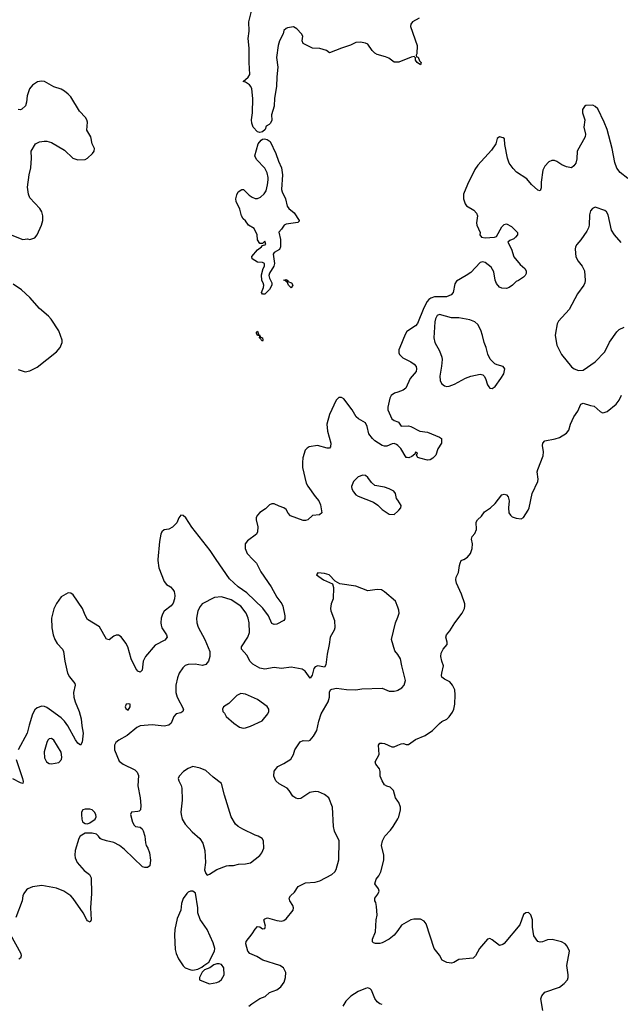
# Model space of a CAD drawing. Header units: inches. Extents: x 2293880 to 2522759, y 823965 to 1006879.
# Tile 60 of 256: x 2316844 to 2321859, y 906285 to 914507. Entities that reach past the tile are written whole.
import ezdxf

# ---------------------------------------------------------------- set-up
doc = ezdxf.new("R2010")
doc.units = ezdxf.units.IN
doc.header["$MEASUREMENT"] = 0
for name, color, linetype in [('C3910', 7, 'Continuous'), ('C3911', 7, 'Continuous'), ('C3920', 7, 'Continuous'), ('C3921', 7, 'Continuous')]:
    doc.layers.add(name, color=color, linetype=linetype)

msp = doc.modelspace()

# ---------------------------------------------------------------- linework, layer by layer
at = {"layer": 'C3910', "color": 5}
for points, elevation in [([(2317998.6, 910000), (2317997.7, 909990), (2318004.7, 909930), (2318050, 909814.9), (2318070, 909790.4), (2318102, 909770), (2318123, 909750), (2318132.4, 909732.4), (2318138, 909698), (2318137.3, 909670), (2318126.6, 909633.4), (2318107.9, 909612.1), (2318050, 909567), (2318036.1, 909543.9), (2318026.5, 909510), (2318021.3, 909470), (2318023.9, 909450), (2318031.3, 909430), (2318070.3, 909370), (2318076.4, 909350), (2318055.3, 909324.7), (2317975.6, 909284.4), (2317895.6, 909190), (2317875.8, 909150), (2317865.3, 909074.7), (2317850, 909059.6), (2317830, 909066), (2317814.3, 909090), (2317775.3, 909170), (2317746.6, 909270), (2317730, 909299.5), (2317690, 909352.3), (2317670, 909366.6), (2317650, 909366.6), (2317630, 909358), (2317590, 909329.2), (2317570, 909335.3), (2317510, 909437.2), (2317410, 909499.5), (2317390, 909535.1), (2317368, 909590), (2317290, 909703.5), (2317270, 909718), (2317250, 909719.8), (2317190, 909687.7), (2317150, 909632.7), (2317130, 909586.3), (2317110.1, 909509.9), (2317111.1, 909430), (2317123.4, 909370), (2317137.8, 909330), (2317157.6, 909297.6), (2317200.6, 909250), (2317211, 909230), (2317219.8, 909150), (2317242.5, 909050), (2317259.3, 909019.3), (2317304, 908964), (2317307.4, 908950), (2317294, 908890), (2317296.3, 908850), (2317307.3, 908810), (2317341, 908730), (2317358.5, 908670), (2317362.8, 908610), (2317374.4, 908550), (2317366.1, 908473.9), (2317350.4, 908449.6), (2317330, 908466.6), (2317310, 908492.6), (2317246.1, 908610), (2317219.3, 908650), (2317190, 908678.1), (2317110, 908736.5), (2317070, 908762.6), (2317050, 908771.2), (2317030, 908773.6), (2316990, 908760.9), (2316970, 908742.7), (2316951.8, 908708.2), (2316923, 908617), (2316907.7, 908550), (2316830.3, 908410)], 220), ([(2318791.5, 910000), (2318820.2, 909970), (2318857.4, 909897.4), (2318944.9, 909770), (2318990, 909684), (2319033, 909630), (2319041.6, 909610), (2319058, 909530), (2319056.8, 909503.2), (2319050, 909488.7), (2318990, 909458), (2318970, 909456), (2318950, 909464), (2318920.4, 909530), (2318874.1, 909594.1), (2318741.2, 909721.2), (2318668.8, 909770), (2318596.7, 909836.7), (2318485.3, 910000)], 220), ([(2320000, 909602.6), (2319982.7, 909650), (2319890, 909729.5), (2319864.7, 909744.7), (2319830, 909749.6), (2319750, 909737.4), (2319650, 909776.4), (2319517, 909797), (2319478, 909818), (2319428, 909870), (2319390, 909881.2), (2319332.7, 909887.3), (2319322, 909870), (2319382, 909830), (2319454.8, 909794.8), (2319464.5, 909764.5), (2319460.5, 909670), (2319444.4, 909630), (2319438.7, 909590), (2319442, 909570), (2319472.2, 909490), (2319474, 909430), (2319470, 909409.2), (2319435.3, 909350), (2319427.9, 909290), (2319410.3, 909209.7), (2319399.9, 909120.1), (2319390, 909099.3), (2319332, 909112), (2319310, 909104), (2319299.7, 909090), (2319285.9, 909034.2), (2319270, 909009.2), (2319228.2, 909068.2), (2319202.6, 909082.6), (2319110, 909100.6), (2319030, 909089.9), (2318970, 909097), (2318890, 909082.7), (2318850, 909092.1), (2318790, 909124.8), (2318767.8, 909147.8), (2318739.5, 909199.5), (2318695.4, 909250), (2318696.9, 909270), (2318749.8, 909350.2), (2318762.2, 909390), (2318760.8, 909470), (2318751.7, 909510), (2318734.2, 909550), (2318690, 909610.7), (2318610, 909663.4), (2318530, 909686.2), (2318470, 909683.1), (2318368.5, 909630), (2318350, 909607), (2318331.5, 909570), (2318320.2, 909510), (2318322.9, 909470), (2318334, 909434), (2318390.2, 909330), (2318430.4, 909230), (2318432.4, 909190), (2318419.5, 909150), (2318396.9, 909123.1), (2318370, 909114), (2318310, 909125.1), (2318250, 909121.6), (2318226.3, 909113.7), (2318205.6, 909094.4), (2318176.5, 909050), (2318160.2, 909010), (2318146.9, 908950), (2318147.7, 908890), (2318158.5, 908850), (2318212.4, 908750), (2318206.8, 908730), (2318190, 908719.5), (2318150, 908709.3), (2318132, 908688), (2318108, 908632), (2318090, 908616.3), (2318050, 908608.6), (2317950, 908619.7), (2317850.5, 908609.5), (2317823, 908597), (2317740.7, 908530), (2317670.7, 908490), (2317645.5, 908470), (2317634.9, 908450), (2317635.3, 908410), (2317675.4, 908315.4), (2317707.3, 908290), (2317804, 908244), (2317824.8, 908224.8), (2317836.7, 908196.7), (2317830.3, 908110), (2317850.3, 908009.6), (2317856.1, 907943.9), (2317853.4, 907910), (2317842, 907898), (2317830, 907894.5), (2317778, 907890), (2317770.5, 907869.5), (2317787.1, 907807.1), (2317800.9, 907780.9), (2317810.4, 907770.4), (2317850, 907764), (2317866.8, 907750), (2317874.2, 907734.2), (2317888, 907690), (2317893.4, 907633.4), (2317901, 907610), (2317914.8, 907590), (2317927.3, 907550), (2317935.5, 907490), (2317930, 907442), (2317910, 907426.6), (2317890, 907426), (2317870, 907434), (2317718.2, 907578.2), (2317678, 907610), (2317630, 907636.9), (2317568, 907650), (2317524.8, 907664.8), (2317515.3, 907670), (2317502, 907690), (2317484.7, 907704.7), (2317450, 907714), (2317390, 907714), (2317350, 907689), (2317337.3, 907670), (2317307.3, 907570), (2317304.9, 907530), (2317308.1, 907508.1), (2317322.8, 907470), (2317383.4, 907403.4), (2317426.8, 907370), (2317439.9, 907339.9), (2317443, 907210), (2317434, 907090), (2317442, 906990), (2317432, 906970), (2317410, 906982), (2317404, 906990), (2317374, 907050), (2317289.7, 907169.7), (2317270, 907192), (2317213.2, 907230), (2317150, 907253.6), (2317030, 907278.4), (2316950, 907267), (2316911, 907250), (2316899.9, 907240.1), (2316878, 907210), (2316870.5, 907190), (2316864.9, 907150), (2316811, 907010)], 240), ([(2320000, 909204.9), (2319977.5, 909237.5), (2319947.3, 909330), (2319982.4, 909470), (2320000, 909518.5)], 240), ([(2318758, 906270), (2318782.7, 906290), (2318850, 906332.4), (2318892.7, 906350), (2318930, 906383), (2318990, 906406.4), (2319023.7, 906430), (2319051.3, 906470), (2319063, 906510), (2319065.6, 906550), (2319047, 906590), (2319016, 906610), (2318874.9, 906654.9), (2318825.3, 906685.3), (2318764.5, 906710), (2318749.6, 906730), (2318731.8, 906790), (2318735.6, 906810), (2318786, 906874), (2318810, 906913.4), (2318830, 906934.8), (2318850, 906931.3), (2318870, 906916), (2318890, 906918), (2318896.5, 906936.5), (2318881.2, 906990), (2318890, 906998.8), (2318913.6, 907006.4), (2318990, 906983.8), (2319030, 906978.4), (2319050, 906984.4), (2319070, 906999.3), (2319127.3, 907070), (2319129.6, 907090), (2319123.6, 907110), (2319098.4, 907150), (2319094, 907170), (2319104.5, 907190), (2319139.1, 907220.9), (2319170, 907267.7), (2319230, 907299.1), (2319310, 907305.5), (2319350, 907314.9), (2319449, 907370), (2319475.1, 907390), (2319486, 907410), (2319509.6, 907490.4), (2319512, 907650), (2319471.8, 907730), (2319462.9, 907770), (2319456.9, 907930), (2319425.1, 908010), (2319390, 908036.3), (2319338, 908058), (2319310, 908062), (2319266.1, 908053.9), (2319190, 908003.7), (2319170, 908000.9), (2319150, 908005.2), (2319123.9, 908023.9), (2319094.5, 908070), (2319076, 908090), (2319010, 908126.6), (2318982.7, 908150), (2318967, 908190), (2318970, 908231.3), (2318999, 908270), (2319050, 908295.5), (2319107.6, 908332.4), (2319129.3, 908370), (2319141.2, 908410), (2319184.5, 908475.5), (2319210, 908486.8), (2319255.9, 908484.1), (2319270, 908490.7), (2319296.3, 908523.7), (2319324.4, 908570), (2319340.5, 908650), (2319361.7, 908710), (2319419.1, 908810), (2319429.7, 908850), (2319429.6, 908890.4), (2319439, 908910), (2319450, 908917.3), (2319490, 908924), (2319573.7, 908913.7), (2319650, 908910.6), (2319701.2, 908918.8), (2319870, 908925.5), (2319930, 908900.9), (2319970, 908898.6), (2319994.9, 908905.1), (2320000, 908908)], 240), ([(2320000, 907982.6), (2319981.2, 908010), (2319965.2, 908070), (2319937.5, 908097.5), (2319910, 908105.2), (2319890, 908117.2), (2319869.4, 908150), (2319854, 908190), (2319854, 908230), (2319849.2, 908250), (2319817.2, 908290), (2319812.7, 908310), (2319845.1, 908370), (2319841.2, 908450), (2319850, 908464.7), (2319870, 908466.8), (2319890, 908462), (2319950, 908436.3), (2319970, 908436.3), (2320000, 908447.8)], 220), ([(2316815.6, 908330), (2316868.2, 908170), (2316873.7, 908146.3), (2316870.9, 908129.1), (2316850, 908133.2), (2316787.1, 908167.1)], 220), ([(2320000, 906902.5), (2319970, 906861.6), (2319930, 906829.6), (2319870, 906797), (2319850, 906792.7), (2319814, 906794), (2319798, 906798), (2319790, 906806), (2319789.3, 906830), (2319815.1, 906890), (2319819.3, 906990), (2319829.2, 907030), (2319823.1, 907103.1), (2319816.4, 907136.4), (2319808, 907150), (2319808, 907170), (2319834.8, 907205.2), (2319845.2, 907230), (2319841.2, 907250), (2319809.5, 907290.5), (2319820.9, 907330), (2319843, 907357), (2319860.7, 907390), (2319884.5, 907490), (2319884.5, 907530), (2319866, 907610), (2319872.3, 907650), (2319892, 907690), (2319941, 907739), (2319963.7, 907770), (2320000, 907833.8)], 220), ([(2316765.5, 906870), (2316854, 906710), (2316856, 906690), (2316850.9, 906669.1), (2316838, 906662)], 240), ([(2319870, 906282.7), (2319850, 906289.4), (2319830, 906305.2), (2319810, 906334), (2319782, 906402), (2319770, 906415.6), (2319750, 906421.3), (2319730, 906418.3), (2319670, 906391.2), (2319610, 906354), (2319568, 906310), (2319541.6, 906270)], 240)]:
    msp.add_lwpolyline(points, dxfattribs=dict(at, elevation=elevation))
for points, elevation in [([(2318690, 908879.5), (2318656.3, 908863.7), (2318590, 908796), (2318546, 908770), (2318538, 908750), (2318541, 908730), (2318554.9, 908714.9), (2318568.8, 908688.8), (2318632.1, 908632.1), (2318678.8, 908598.8), (2318710.5, 908590.5), (2318730, 908592.7), (2318770, 908606.7), (2318868.2, 908651.8), (2318914.5, 908710), (2318923.7, 908730), (2318925.2, 908750), (2318911.5, 908771.5), (2318830, 908829.6), (2318730, 908875.1)], 260), ([(2317750, 908795.3), (2317734, 908790), (2317724.7, 908770), (2317730, 908754), (2317750, 908742), (2317766, 908770), (2317766, 908790)], 240), ([(2317110, 908503.6), (2317090, 908500.7), (2317079.3, 908490), (2317070.4, 908470), (2317047, 908393), (2317050, 908342.8), (2317066.7, 908310), (2317090, 908294.9), (2317110, 908292.4), (2317170, 908305.5), (2317192, 908330), (2317196.2, 908350), (2317189.6, 908390), (2317130, 908491.8)], 240), ([(2318290, 908269.7), (2318250, 908254.7), (2318212.2, 908227.8), (2318174.4, 908190), (2318168.2, 908170), (2318172.7, 908150), (2318193.3, 908113.3), (2318197.7, 908090), (2318200.8, 907990), (2318190.3, 907890.3), (2318191.8, 907870), (2318201.7, 907830), (2318225.7, 907790), (2318284.3, 907724.3), (2318346.7, 907670), (2318372.2, 907630), (2318390.6, 907569.4), (2318394, 907470), (2318387.1, 907407.1), (2318396.9, 907376.9), (2318410, 907364.7), (2318430, 907371.3), (2318489.3, 907410.7), (2318570, 907440.7), (2318590, 907444.9), (2318630, 907444), (2318670, 907454.8), (2318730, 907459.1), (2318770, 907467.7), (2318850, 907527.7), (2318866, 907550), (2318881.2, 907590), (2318879, 907650), (2318869.1, 907669.1), (2318835.3, 907690), (2318810, 907697), (2318706.1, 907746.1), (2318668.5, 907768.5), (2318645.1, 907790), (2318611, 907851), (2318555.1, 908030), (2318529.6, 908130), (2318460.3, 908180.3), (2318398, 908238), (2318350, 908257.4)], 260), ([(2317390, 907915.8), (2317371, 907910), (2317361.3, 907890), (2317358.7, 907870), (2317361.6, 907830), (2317368.6, 907808.6), (2317390, 907794), (2317410, 907793.4), (2317430, 907800.7), (2317475.1, 907830), (2317481.6, 907850), (2317478.9, 907870), (2317469.7, 907890), (2317450, 907909.7), (2317430, 907915.8)], 240), ([(2318270, 907229), (2318250, 907221.2), (2318238.8, 907210), (2318210, 907168.7), (2318193.8, 907126.2), (2318188.2, 907070), (2318158, 907002), (2318140.7, 906910), (2318136.8, 906863.2), (2318143.4, 906743.4), (2318150.6, 906710), (2318170, 906666), (2318210, 906606), (2318226, 906590), (2318272.3, 906572.3), (2318290, 906570.4), (2318330, 906578.4), (2318365.8, 906594.2), (2318380.9, 906610), (2318423.5, 906636.5), (2318469.7, 906730), (2318472, 906752), (2318459.5, 906799.5), (2318409.6, 906910), (2318350, 906994), (2318331.5, 907050), (2318331.3, 907090), (2318312.1, 907212.1), (2318290, 907228.7)], 260), ([(2318510, 906622.9), (2318490, 906622.9), (2318464.4, 906615.6), (2318430.7, 906589.3), (2318387.1, 906572.9), (2318367.9, 906552.1), (2318346, 906510), (2318346, 906490), (2318350, 906486), (2318430, 906454.8), (2318490, 906467.3), (2318510, 906474.8), (2318530, 906490.8), (2318551.5, 906530), (2318549.6, 906590), (2318530, 906616.2)], 260)]:
    msp.add_lwpolyline(points, close=True, dxfattribs=dict(at, elevation=elevation))
at = {"layer": 'C3911', "color": 5}
for points, elevation in [([(2320000, 914151.2), (2319970, 914152.6), (2319925.5, 914185.5), (2319897.4, 914197.4), (2319830, 914215.4), (2319810, 914227.2), (2319786.9, 914250), (2319750, 914301.6), (2319730, 914311.2), (2319690, 914319.7), (2319650, 914315.1), (2319606.9, 914293.1), (2319530.4, 914269.6), (2319430, 914228.7), (2319406, 914250), (2319350, 914265.2), (2319290, 914269), (2319210, 914308), (2319202, 914330), (2319208, 914370), (2319198, 914390), (2319159, 914430), (2319130, 914446), (2319081.4, 914438.6), (2319070, 914434), (2319050, 914415.3), (2319043, 914390), (2319013, 914330), (2319002.4, 914290), (2318988.4, 914190), (2319000.5, 914110), (2318990.5, 914030), (2318988.4, 913950), (2318970.6, 913850.6), (2318970, 913786), (2318947.7, 913712.3), (2318950, 913668.7), (2318937.6, 913642.4), (2318928.1, 913631.9), (2318902.3, 913617.7), (2318893.7, 913590), (2318870, 913569.8), (2318850, 913565.8), (2318830, 913571.6), (2318794, 913610), (2318782.6, 913642.6), (2318779.1, 913670), (2318787.3, 913730), (2318791.8, 913850), (2318781.8, 913930), (2318774.8, 913950), (2318763.7, 913963.7), (2318730, 913984.7), (2318709, 913990), (2318752.5, 914027.5), (2318765.1, 914050), (2318759.9, 914150), (2318761.1, 914270), (2318751, 914350), (2318759.2, 914410), (2318757.7, 914490), (2318843.9, 914836.1)], 180), ([(2316670.5, 912750.5), (2316870, 912670.8), (2316910, 912676), (2316930, 912671), (2316970, 912684.7), (2316989.2, 912710.8), (2317025.2, 912790), (2317038, 912830), (2317037, 912870), (2317030, 912902), (2317012.3, 912930), (2316930, 913019), (2316917, 913050), (2316909.6, 913109.6), (2316923, 913210), (2316936.3, 913270), (2316942, 913350), (2316939, 913410), (2316975.3, 913470), (2317010, 913486.8), (2317047.5, 913492.5), (2317070, 913492.2), (2317110, 913482), (2317217.5, 913417.5), (2317288.7, 913350), (2317330, 913336.9), (2317390, 913340.2), (2317410.6, 913349.4), (2317452, 913390), (2317466.6, 913410), (2317469.5, 913430), (2317449.6, 913470), (2317437.6, 913530), (2317405.2, 913585.2), (2317409.7, 913650), (2317405.4, 913670), (2317394, 913690), (2317343.5, 913743.5), (2317270, 913863.5), (2317250, 913885.7), (2317218.7, 913910), (2317190, 913926), (2317130, 913947.1), (2317052.3, 913990), (2317026.6, 913993.4), (2316993, 913987), (2316950, 913960.5), (2316925.8, 913930), (2316906.7, 913870), (2316901.7, 913818.3), (2316893.1, 913786.9), (2316861.3, 913758.7), (2316850, 913754), (2316830, 913757.6)], 220), ([(2316830, 911586.3), (2316890, 911567.2), (2316930, 911576), (2316990, 911606.3), (2317150, 911732.2), (2317182, 911770), (2317198.3, 911810), (2317197.4, 911830), (2317169.8, 911910), (2317106.1, 912006.1), (2317084.2, 912030), (2317010, 912096.1), (2316930, 912186.6), (2316858.3, 912250), (2316790, 912298.9)], 220), ([(2320000, 911396.6), (2319973, 911387), (2319946.4, 911370), (2319934, 911346), (2319916.5, 911270), (2319916.5, 911250), (2319950, 911174), (2319970, 911159.7), (2320000, 911149.2)], 220), ([(2320000, 910951.1), (2319990, 910960.7), (2319970, 910968), (2319953.8, 910966.2), (2319910, 910944.5), (2319890, 910944.5), (2319870, 910951.3), (2319810, 910990.7), (2319790, 911009.1), (2319759.9, 911050), (2319745.8, 911110), (2319730, 911140.9), (2319672.8, 911172.8), (2319652.8, 911190), (2319618.9, 911250), (2319550, 911340.5), (2319530, 911351.3), (2319510, 911351.6), (2319486.4, 911330), (2319430.2, 911209.8), (2319409.2, 911130), (2319413.2, 911070), (2319443.2, 910970), (2319440.4, 910939.6), (2319430.3, 910929.7), (2319410.3, 910929.7), (2319330, 910949.9), (2319261, 910939), (2319243.1, 910930), (2319227.3, 910912.7), (2319208.4, 910848.4), (2319204.3, 910810), (2319206.5, 910766.5), (2319236.9, 910636.9), (2319250.3, 910610.3), (2319310, 910526), (2319342, 910490), (2319354.4, 910454.4), (2319367.3, 910390), (2319348.1, 910371.9), (2319290, 910367.3), (2319250, 910329.8), (2319230, 910325), (2319210, 910326.3), (2319103.9, 910363.9), (2319085.1, 910385.1), (2319070, 910416.2), (2319050, 910431.6), (2319010, 910444.5), (2318970, 910465.1), (2318950, 910465.1), (2318930, 910454.5), (2318896.7, 910423.3), (2318850, 910391.5), (2318830.4, 910370), (2318819.3, 910350), (2318818, 910330), (2318833, 910273), (2318830, 910229), (2318820.5, 910210), (2318744.7, 910155.3), (2318727.2, 910130), (2318727.9, 910090), (2318743.6, 910050), (2318791.5, 910000)], 220), ([(2320000, 910494), (2319989.6, 910509.6), (2319982, 910550), (2319969.2, 910570), (2319930, 910589.6), (2319890, 910602.4), (2319810, 910618.4), (2319782.6, 910642.6), (2319750, 910685.2), (2319730, 910701.2), (2319710, 910704), (2319670, 910689.2), (2319630, 910649.4), (2319614.3, 910610), (2319617.7, 910590), (2319630, 910564.4), (2319650, 910540.4), (2319670, 910527), (2319797.8, 910477.8), (2319833.7, 910453.7), (2319870, 910418), (2319930, 910377.3), (2319970, 910376), (2320000, 910402.2)], 240), ([(2318485.3, 910000), (2318434.5, 910074.5), (2318280.4, 910270), (2318230, 910347.6), (2318210, 910367), (2318190.6, 910369.4), (2318171.8, 910348.2), (2318155.2, 910304.8), (2318119.5, 910270), (2318090, 910252.4), (2318050, 910247.8), (2318030.4, 910230), (2318021.7, 910210), (2318011.6, 910150), (2317998.6, 910000)], 220)]:
    msp.add_lwpolyline(points, dxfattribs=dict(at, elevation=elevation))
at = {"layer": 'C3911', "color": 5, "elevation": 180}
for points in [[(2318870, 912214), (2318862, 912230), (2318879.6, 912270), (2318881.3, 912290), (2318876.9, 912310), (2318865.6, 912330), (2318863.5, 912376.5), (2318877, 912430), (2318889.2, 912450), (2318888.7, 912470), (2318870, 912479.3), (2318830, 912482), (2318786, 912510), (2318782, 912530), (2318830, 912585.5), (2318864, 912610), (2318870, 912622), (2318899, 912630), (2318893.2, 912650), (2318890, 912658), (2318870, 912638), (2318850, 912637.2), (2318830, 912669.3), (2318825.6, 912710), (2318802.7, 912762.7), (2318754, 912790), (2318728.2, 912828.2), (2318710, 912843.7), (2318696.3, 912870), (2318683.3, 912923.3), (2318651.8, 912990), (2318649.7, 913010), (2318656.6, 913043.4), (2318669.2, 913070), (2318698, 913090), (2318713, 913090), (2318761.3, 913041.3), (2318783.7, 913023.7), (2318810, 913013.4), (2318830, 913014), (2318855.3, 913024.7), (2318886, 913054), (2318900.9, 913079.1), (2318913.2, 913126.8), (2318918.3, 913170), (2318918.6, 913190), (2318910, 913229.3), (2318890, 913267), (2318820.2, 913340.2), (2318807, 913370), (2318834.7, 913470), (2318859.3, 913500.7), (2318871.4, 913508.6), (2318889.1, 913510.9), (2318910, 913506.6), (2318936.5, 913490), (2318984, 913390), (2319004.3, 913324.3), (2319028.7, 913270), (2319037.7, 913210), (2319031.2, 913090), (2319036.1, 913070), (2319064.7, 913010), (2319078.4, 912950), (2319090.3, 912930.3), (2319135.3, 912895.3), (2319178, 912830), (2319176.9, 912823.1), (2319165.4, 912814.6), (2319070, 912798.4), (2319051, 912790), (2319030, 912757.2), (2319007.3, 912732.7), (2319022, 912670), (2319022.8, 912610), (2319012.7, 912587.3), (2318970, 912562.7), (2318959.1, 912550), (2318972, 912470), (2318966.4, 912450), (2318930.4, 912390), (2318925.3, 912370), (2318928.8, 912348.8), (2318948, 912310), (2318948.2, 912290), (2318930, 912252.7), (2318890, 912216.2)], [(2319110, 912268.7), (2319089.5, 912289.5), (2319078, 912318), (2319070, 912318), (2319065.2, 912325.2), (2319050, 912332), (2319070, 912336), (2319082, 912330), (2319082, 912322), (2319114.8, 912310), (2319124.7, 912290)], [(2318834, 911874), (2318846, 911874), (2318856, 911856), (2318870.4, 911850), (2318873.4, 911830), (2318870, 911822), (2318846, 911850), (2318848, 911868), (2318829.5, 911870), (2318821.2, 911890), (2318822, 911898), (2318830, 911904.7), (2318838.8, 911881.2)]]:
    msp.add_lwpolyline(points, close=True, dxfattribs=at)
at = {"layer": 'C3920', "color": 5}
for points, elevation in [([(2320000, 908447.8), (2320030, 908459.3), (2320050, 908462), (2320070, 908453.4), (2320090, 908453.4), (2320150, 908496.4), (2320230, 908530.6), (2320289.6, 908570.4), (2320350, 908631), (2320370, 908646), (2320410, 908664.7), (2320430, 908684.7), (2320456.6, 908723.4), (2320469.2, 908750), (2320476, 908790), (2320481.2, 908870), (2320477.2, 908910), (2320459, 908950), (2320436.5, 908976.5), (2320390, 908999), (2320370, 909018), (2320366.6, 909030), (2320369.4, 909049.4), (2320383.7, 909110), (2320367.8, 909150), (2320360.9, 909190), (2320364.1, 909215.9), (2320379, 909250), (2320414, 909290), (2320414, 909310), (2320402, 909350), (2320408.7, 909370), (2320435.5, 909404.5), (2320476, 909470), (2320539.5, 909550), (2320558.4, 909590), (2320562, 909610), (2320559.5, 909630), (2320532, 909710), (2320490, 909802), (2320485.1, 909830), (2320487.5, 909852.5), (2320509, 909890), (2320515.3, 909950), (2320522, 909970), (2320530, 909992), (2320550, 909998), (2320553.2, 910000)], 220), ([(2320000, 909518.5), (2320011.5, 909550), (2320010, 909575.3), (2320000, 909602.6)], 240), ([(2320000, 908908), (2320033.4, 908926.6), (2320053.8, 908950), (2320065.5, 908990), (2320034, 909110), (2320024, 909170), (2320000, 909204.9)], 240), ([(2320000, 907833.8), (2320009.2, 907850), (2320024, 907910), (2320024, 907930), (2320008.7, 907970), (2320000, 907982.6)], 220), ([(2321212.5, 906232.5), (2321196, 906330), (2321203.7, 906356.3), (2321230, 906386.8), (2321350, 906428), (2321390, 906459.1), (2321417, 906490), (2321424.5, 906510), (2321424.5, 906530), (2321412.7, 906610), (2321436, 906730), (2321416, 906770), (2321399.3, 906790), (2321367.7, 906807.7), (2321290, 906825.1), (2321250, 906823.7), (2321210, 906806), (2321190, 906802.7), (2321169, 906810), (2321138, 906858), (2321127, 906930), (2321126, 906990), (2321111.9, 907031.9), (2321092.5, 907052.5), (2321070, 907049), (2321050, 907034), (2321018.8, 906950), (2320890, 906793.2), (2320876.7, 906783.3), (2320850, 906777.2), (2320790, 906824), (2320770, 906834), (2320750, 906829), (2320682.8, 906750), (2320650.6, 906689.4), (2320630.6, 906669.4), (2320510, 906658), (2320470, 906634), (2320450, 906628.7), (2320410, 906633.2), (2320372.7, 906652.7), (2320350, 906695.3), (2320304, 906750), (2320238, 906958), (2320220.4, 906980.4), (2320190, 906995.3), (2320134.6, 906994.6), (2320110, 906989), (2320032.8, 906947.2), (2320000, 906902.5)], 220)]:
    msp.add_lwpolyline(points, dxfattribs=dict(at, elevation=elevation))
at = {"layer": 'C3921', "color": 5}
for points, elevation in [([(2320180.3, 914519.7), (2320123.6, 914490), (2320110.2, 914470), (2320108.2, 914450), (2320163.8, 914290), (2320158.8, 914221.2), (2320154, 914210), (2320158, 914198), (2320170, 914194), (2320182, 914162), (2320194.8, 914150), (2320191.3, 914130), (2320162, 914150), (2320149, 914170), (2320148.7, 914188.7), (2320139, 914199), (2320113.2, 914193.2), (2320010, 914150.8), (2320000, 914151.2)], 180), ([(2321921, 913181), (2321858.4, 913230), (2321830, 913267), (2321814.5, 913314.5), (2321791.6, 913430), (2321748.7, 913588.7), (2321724.5, 913650), (2321670, 913762), (2321650, 913782), (2321630, 913794), (2321570, 913789), (2321558.8, 913781.2), (2321544, 913756), (2321544, 913730), (2321564, 913670), (2321554.8, 913610), (2321568, 913550), (2321564.9, 913530), (2321498, 913410), (2321496.3, 913343.7), (2321487.3, 913310), (2321470, 913285.2), (2321450, 913269.5), (2321410, 913278), (2321370, 913294.5), (2321330, 913323.7), (2321310, 913332.3), (2321287.9, 913332.1), (2321261.1, 913318.9), (2321230, 913284), (2321210.7, 913250), (2321198, 913150), (2321196.8, 913103.2), (2321190, 913078), (2321170, 913082), (2321117.2, 913130), (2321077.7, 913177.7), (2320992.6, 913232.6), (2320963, 913263), (2320931.3, 913310), (2320916.3, 913350), (2320895.1, 913464.9), (2320891.9, 913511.9), (2320881.2, 913521.2), (2320850, 913529.2), (2320830, 913515.3), (2320819.3, 913470), (2320783.7, 913416.3), (2320669, 913291), (2320644.6, 913255.4), (2320583.8, 913130), (2320550.6, 913050), (2320550.5, 913010), (2320563, 912970), (2320573.8, 912953.8), (2320635.8, 912915.8), (2320658.4, 912890), (2320665.3, 912870), (2320658.7, 912810), (2320661.1, 912790), (2320687.7, 912730), (2320684.9, 912710), (2320698.8, 912690), (2320730, 912684.4), (2320809.6, 912690.4), (2320824.1, 912695.9), (2320870, 912776.3), (2320890, 912797.3), (2320910, 912802.8), (2320950, 912779.1), (2321001, 912730), (2321000.7, 912710), (2320984.9, 912690), (2320970, 912677), (2320936.3, 912663.7), (2320921, 912650), (2320951.3, 912591.3), (2320970, 912525.5), (2321022.9, 912462.9), (2321062, 912430), (2321073, 912410), (2321072.8, 912387.2), (2321064, 912370), (2321050, 912356), (2321010, 912329.2), (2320990, 912322), (2320958.8, 912290), (2320931, 912270), (2320910, 912262), (2320870, 912266.3), (2320850, 912273.6), (2320824.4, 912304.4), (2320813.1, 912333.1), (2320801.7, 912401.7), (2320779.5, 912439.6), (2320730, 912480.3), (2320710, 912485.6), (2320690, 912478.7), (2320610, 912396.3), (2320573, 912370), (2320490, 912324.7), (2320478.2, 912301.8), (2320463.5, 912230), (2320447.7, 912210), (2320407.6, 912192.4), (2320307.8, 912192.2), (2320277.8, 912182.2), (2320259.7, 912170), (2320246.4, 912153.6), (2320219.5, 912100.5), (2320166.3, 911970), (2320150, 911949.7), (2320077.3, 911902.7), (2320061.8, 911878.2), (2320017.7, 911770), (2320011, 911750), (2320010, 911724), (2320014.7, 911710), (2320043.5, 911683.5), (2320110, 911650.2), (2320138, 911630), (2320153.1, 911610), (2320157.7, 911590), (2320154, 911570), (2320104.6, 911510), (2320068.7, 911430), (2320046.7, 911413.3), (2320000, 911396.6)], 220), ([(2321866.4, 912646.4), (2321810, 912709.4), (2321786.6, 912750), (2321758.3, 912878.3), (2321743.3, 912903.3), (2321730, 912912.3), (2321650, 912941.2), (2321626, 912930), (2321610.6, 912909.4), (2321601.6, 912878.4), (2321597.6, 912790), (2321592.7, 912770), (2321578.6, 912741.4), (2321530.3, 912669.6), (2321494.8, 912630), (2321485.5, 912610), (2321483, 912590), (2321486.2, 912526.2), (2321507.3, 912490), (2321540.5, 912450), (2321559.3, 912410), (2321565.5, 912330), (2321562, 912310), (2321554, 912290), (2321502.2, 912217.8), (2321431.9, 912088.1), (2321344, 911990), (2321332.4, 911967.6), (2321316.4, 911890), (2321314.4, 911870), (2321329, 911789), (2321368.2, 911710), (2321450, 911607), (2321474, 911590), (2321510, 911577.4), (2321550, 911580.9), (2321650, 911648.8), (2321730, 911733), (2321770, 911814.8), (2321830, 911900.7), (2321850, 911919.1), (2321890, 911940.7)], 240), ([(2320553.2, 910000), (2320582, 910018), (2320609, 910050), (2320621.2, 910090), (2320625.2, 910130), (2320615.3, 910170), (2320622, 910190), (2320644, 910216), (2320659, 910250), (2320654, 910310), (2320665.2, 910330), (2320698.9, 910361.1), (2320723.7, 910396.3), (2320776, 910430), (2320814, 910466), (2320870, 910538.8), (2320890, 910546), (2320910, 910538), (2320922.8, 910522.8), (2320930.7, 910490), (2320926, 910430), (2320928.2, 910390), (2320940.7, 910370), (2320956.7, 910356.7), (2320990, 910344), (2321030, 910338.8), (2321050, 910350.8), (2321089.6, 910410), (2321098, 910430), (2321124.2, 910550), (2321169.6, 910650), (2321173.6, 910670), (2321166, 910730), (2321169.6, 910750), (2321215.6, 910864.4), (2321218, 910898), (2321209.6, 910950.4), (2321212.7, 910970), (2321229.2, 910990), (2321314.1, 911005.8), (2321350, 911019.3), (2321410, 911054), (2321430, 911078), (2321442.9, 911130), (2321469.6, 911190), (2321503.1, 911236.9), (2321530, 911296), (2321550, 911306), (2321610, 911284.7), (2321639.6, 911279.6), (2321690, 911236), (2321710, 911224.7), (2321725.4, 911225.4), (2321750, 911236), (2321824.8, 911295.2), (2321849.4, 911330), (2321870, 911371)], 220), ([(2320000, 911149.2), (2320006.8, 911146.8), (2320030, 911114), (2320090, 911116), (2320110, 911110.3), (2320184.7, 911070), (2320250, 911063.8), (2320350, 911022), (2320366.8, 911010), (2320364.9, 910970), (2320336.2, 910923.8), (2320317.3, 910870), (2320293.8, 910846.2), (2320270, 910832.3), (2320250, 910829.6), (2320184.1, 910844.1), (2320168.7, 910850), (2320158, 910870), (2320166, 910890), (2320150, 910895.3), (2320142, 910878), (2320119.3, 910860.7), (2320092.2, 910847.8), (2320078, 910850), (2320070, 910852), (2320026.1, 910926.1), (2320000, 910951.1)], 220), ([(2320000, 910402.2), (2320010, 910411), (2320025.2, 910430), (2320029.3, 910450), (2320000, 910494)], 240)]:
    msp.add_lwpolyline(points, dxfattribs=dict(at, elevation=elevation))
at = {"layer": 'C3921', "color": 5, "elevation": 240}
msp.add_lwpolyline([(2320350, 912044.4), (2320330, 912035.4), (2320316.5, 912010), (2320310, 911984), (2320303, 911850), (2320310.2, 911810), (2320350, 911743), (2320369.3, 911689.3), (2320372, 911670), (2320367, 911613), (2320351.5, 911530), (2320354.5, 911494.5), (2320365.3, 911470), (2320390, 911448.7), (2320410, 911443.7), (2320430, 911445.7), (2320475.7, 911464.3), (2320565.7, 911514.3), (2320610, 911530.3), (2320690, 911548.2), (2320710, 911542), (2320722, 911530), (2320733.4, 911510), (2320750, 911458), (2320760.9, 911440.9), (2320770, 911430.8), (2320790, 911427.3), (2320815.3, 911444.7), (2320862.7, 911510), (2320885.2, 911550), (2320896, 911590), (2320882, 911610), (2320830, 911624.5), (2320810, 911634.5), (2320772.7, 911672.7), (2320753.6, 911713.6), (2320738.5, 911770), (2320721, 911810), (2320708.6, 911870), (2320694, 911914), (2320670, 911960.7), (2320644.8, 911984.7), (2320601.1, 912001.1), (2320510, 912018), (2320450, 912017.4)], close=True, dxfattribs=at)

doc.saveas('drawing.dxf')
